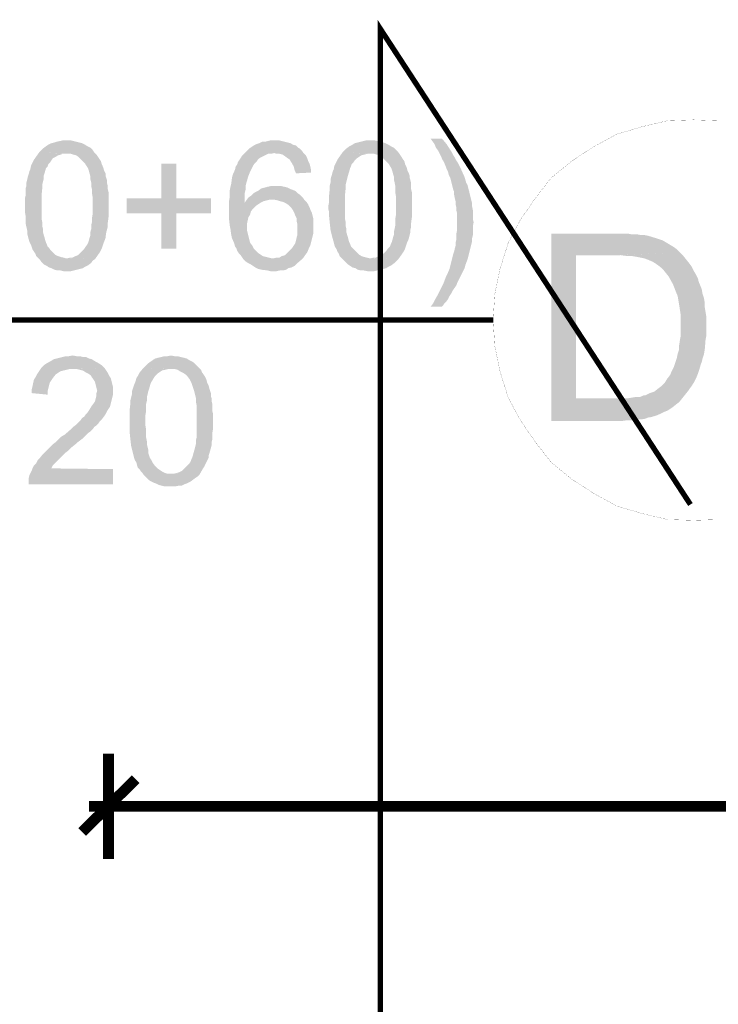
# Model space of a CAD drawing. Header units: millimetres. Extents: x -14047 to 49934, y -21523 to 14989.
# Tile 110 of 256: x 1472 to 1554, y 5466 to 5581. Entities that reach past the tile are written whole.
import ezdxf

# ---------------------------------------------------------------- set-up
doc = ezdxf.new("R2010")
doc.units = ezdxf.units.MM
doc.layers.add('H', color=7, linetype='Continuous')
doc.layers.add('P', color=7, linetype='Continuous')

msp = doc.modelspace()

# ---------------------------------------------------------------- hatches: boundary and pattern name
at = {"layer": 'H', "linetype": 'Continuous'}
for points in [[(1481.003, 5553.121), (1477.739, 5553.211), (1478.094, 5553.301), (1478.359, 5553.301), (1478.709, 5553.476), (1478.974, 5553.566), (1479.239, 5553.826), (1479.504, 5554.091), (1479.769, 5554.356), (1479.944, 5554.62), (1480.124, 5554.885), (1480.209, 5555.06), (1480.298, 5555.325), (1480.388, 5555.68), (1480.473, 5555.945), (1480.473, 5556.295), (1480.563, 5556.65), (1480.563, 5557.09), (1480.648, 5557.445), (1480.648, 5557.885), (1480.738, 5558.415), (1480.738, 5558.855), (1480.738, 5559.385), (1480.738, 5559.915), (1480.738, 5560.355), (1480.648, 5560.885), (1480.648, 5561.325), (1480.563, 5561.675), (1480.563, 5562.114), (1480.473, 5562.469), (1480.473, 5562.824), (1480.388, 5563.089), (1480.298, 5563.439), (1480.209, 5563.704), (1480.124, 5563.879), (1479.944, 5564.144), (1479.859, 5564.319), (1479.594, 5564.584), (1479.329, 5564.849), (1479.064, 5565.114), (1478.799, 5565.289), (1478.444, 5565.379), (1478.184, 5565.469), (1477.829, 5565.469), (1474.479, 5565.644), (1474.654, 5565.819), (1474.919, 5566.084), (1475.269, 5566.349), (1475.534, 5566.524), (1475.889, 5566.704), (1476.244, 5566.789), (1476.504, 5566.879), (1476.949, 5566.969), (1477.299, 5567.054), (1477.654, 5567.054), (1478.094, 5567.054), (1478.444, 5566.969), (1478.799, 5566.879), (1479.154, 5566.789), (1479.504, 5566.704), (1479.859, 5566.524), (1480.124, 5566.349), (1480.473, 5566.174), (1480.738, 5565.909), (1480.913, 5565.644), (1481.178, 5565.379), (1481.358, 5565.114), (1481.533, 5564.849), (1481.708, 5564.584), (1481.798, 5564.234), (1481.973, 5563.879), (1482.063, 5563.529), (1482.238, 5563.174), (1482.238, 5562.909), (1482.328, 5562.644), (1482.413, 5562.379), (1482.413, 5562.03), (1482.503, 5561.675), (1482.503, 5561.325), (1482.593, 5560.97), (1482.593, 5560.53), (1482.593, 5560.175), (1482.593, 5559.735), (1482.593, 5558.94), (1482.593, 5558.5), (1482.593, 5558.06), (1482.503, 5557.355), (1482.503, 5556.915), (1482.413, 5556.56), (1482.328, 5556.295), (1482.238, 5555.59), (1482.148, 5555.325), (1482.063, 5555.15), (1481.798, 5554.356), (1481.618, 5554.006), (1481.443, 5553.741)], [(1498.376, 5553.121), (1498.201, 5553.386), (1498.021, 5553.651), (1497.846, 5553.826), (1497.671, 5554.091), (1497.581, 5554.356), (1497.406, 5554.62), (1497.316, 5554.975), (1497.051, 5555.59), (1496.966, 5555.945), (1496.876, 5556.65), (1496.786, 5557.09), (1496.701, 5557.885), (1496.701, 5558.325), (1496.701, 5559.47), (1496.701, 5559.915), (1496.786, 5560.355), (1496.786, 5560.795), (1496.786, 5561.145), (1496.876, 5561.59), (1496.966, 5561.94), (1497.051, 5562.644), (1497.141, 5562.999), (1497.406, 5563.614), (1497.491, 5563.969), (1497.671, 5564.234), (1497.756, 5564.499), (1497.936, 5564.764), (1498.111, 5565.029), (1498.201, 5565.204), (1498.551, 5565.554), (1498.816, 5565.819), (1499.081, 5566.084), (1499.346, 5566.264), (1499.611, 5566.439), (1499.961, 5566.614), (1500.226, 5566.704), (1500.581, 5566.879), (1500.931, 5566.879), (1501.286, 5566.969), (1501.641, 5567.054), (1502.081, 5567.054), (1502.521, 5567.054), (1502.87, 5566.969), (1503.225, 5566.879), (1503.58, 5566.789), (1503.93, 5566.704), (1504.195, 5566.524), (1504.55, 5566.439), (1504.815, 5566.174), (1504.99, 5566.084), (1505.255, 5565.819), (1505.43, 5565.554), (1501.991, 5565.554), (1501.641, 5565.469), (1501.286, 5565.469), (1500.931, 5565.289), (1500.581, 5565.114), (1500.406, 5565.029), (1500.141, 5564.849), (1499.961, 5564.584), (1499.696, 5564.319), (1499.521, 5564.059), (1499.346, 5563.704), (1499.171, 5563.349), (1498.991, 5562.909), (1498.906, 5562.644), (1498.816, 5562.294), (1498.726, 5562.03), (1498.641, 5561.675), (1498.641, 5561.235), (1498.551, 5560.885), (1498.551, 5560.44), (1498.551, 5560), (1498.551, 5559.735), (1500.141, 5559.56), (1499.876, 5559.385), (1499.696, 5559.205), (1499.436, 5558.94), (1499.256, 5558.68), (1499.171, 5558.325), (1498.991, 5558.06), (1498.906, 5557.71), (1498.816, 5557.265), (1498.816, 5556.915), (1498.816, 5556.475), (1498.906, 5556.12), (1498.991, 5555.765), (1499.081, 5555.415), (1499.171, 5555.06), (1499.436, 5554.71), (1499.611, 5554.356), (1499.876, 5554.091), (1500.141, 5553.826), (1500.406, 5553.651), (1500.666, 5553.476), (1501.021, 5553.386), (1501.376, 5553.301), (1501.726, 5553.211), (1501.901, 5553.211)], [(1516.539, 5553.121), (1513.279, 5553.211), (1513.629, 5553.301), (1513.894, 5553.301), (1514.249, 5553.476), (1514.514, 5553.566), (1514.864, 5553.826), (1515.129, 5554.091), (1515.309, 5554.356), (1515.569, 5554.62), (1515.659, 5554.885), (1515.749, 5555.06), (1515.834, 5555.325), (1515.924, 5555.68), (1516.014, 5555.945), (1516.014, 5556.295), (1516.099, 5556.65), (1516.189, 5557.09), (1516.189, 5557.445), (1516.189, 5557.885), (1516.279, 5558.415), (1516.279, 5558.855), (1516.279, 5559.385), (1516.279, 5559.915), (1516.279, 5560.355), (1516.189, 5560.885), (1516.189, 5561.325), (1516.189, 5561.675), (1516.099, 5562.114), (1516.014, 5562.469), (1516.014, 5562.824), (1515.924, 5563.089), (1515.834, 5563.439), (1515.749, 5563.704), (1515.659, 5563.879), (1515.484, 5564.144), (1515.394, 5564.319), (1515.129, 5564.584), (1514.864, 5564.849), (1514.599, 5565.114), (1514.339, 5565.289), (1513.984, 5565.379), (1513.719, 5565.469), (1513.364, 5565.469), (1510.014, 5565.644), (1510.189, 5565.819), (1510.454, 5566.084), (1510.809, 5566.349), (1511.164, 5566.524), (1511.424, 5566.704), (1511.779, 5566.789), (1512.134, 5566.879), (1512.484, 5566.969), (1512.839, 5567.054), (1513.279, 5567.054), (1513.629, 5567.054), (1514.074, 5566.969), (1514.424, 5566.879), (1514.779, 5566.789), (1515.044, 5566.704), (1515.394, 5566.524), (1515.659, 5566.349), (1516.014, 5566.174), (1516.279, 5565.909), (1516.539, 5565.644), (1516.719, 5565.379), (1516.894, 5565.114), (1517.069, 5564.849), (1517.249, 5564.584), (1517.334, 5564.234), (1517.513, 5563.879), (1517.598, 5563.529), (1517.773, 5563.174), (1517.863, 5562.909), (1517.863, 5562.644), (1517.953, 5562.379), (1518.038, 5562.03), (1518.038, 5561.675), (1518.038, 5561.325), (1518.128, 5560.97), (1518.128, 5560.53), (1518.128, 5560.175), (1518.128, 5559.735), (1518.128, 5558.94), (1518.128, 5558.5), (1518.128, 5558.06), (1518.038, 5557.355), (1518.038, 5556.915), (1517.953, 5556.56), (1517.953, 5556.295), (1517.773, 5555.59), (1517.688, 5555.325), (1517.598, 5555.15), (1517.334, 5554.356), (1517.159, 5554.006), (1516.984, 5553.741)], [(1520.333, 5547.566), (1520.598, 5547.921), (1520.773, 5548.271), (1521.128, 5548.891), (1521.303, 5549.241), (1521.478, 5549.596), (1521.658, 5549.946), (1521.833, 5550.301), (1522.098, 5551.006), (1522.273, 5551.361), (1522.538, 5551.976), (1522.628, 5552.331), (1522.713, 5552.681), (1522.803, 5553.036), (1522.888, 5553.386), (1522.978, 5553.741), (1523.068, 5554.006), (1523.153, 5554.356), (1523.243, 5554.71), (1523.243, 5555.06), (1523.333, 5555.415), (1523.333, 5556.12), (1523.418, 5556.475), (1523.418, 5556.74), (1523.418, 5557.795), (1523.418, 5558.15), (1523.418, 5558.5), (1523.333, 5558.855), (1523.333, 5559.205), (1523.243, 5559.56), (1523.243, 5559.915), (1523.153, 5560.265), (1523.068, 5560.705), (1523.068, 5561.06), (1522.978, 5561.235), (1522.888, 5561.59), (1522.803, 5561.94), (1522.713, 5562.294), (1522.628, 5562.644), (1522.448, 5562.999), (1522.363, 5563.349), (1522.183, 5563.704), (1522.098, 5563.969), (1521.918, 5564.409), (1521.833, 5564.584), (1521.658, 5564.849), (1521.568, 5565.114), (1521.393, 5565.469), (1521.213, 5565.819), (1520.948, 5566.174), (1520.773, 5566.614), (1520.508, 5566.969), (1520.333, 5567.234), (1521.658, 5567.234), (1522.183, 5566.614), (1522.803, 5565.644), (1522.978, 5565.289), (1523.153, 5565.029), (1523.333, 5564.674), (1523.508, 5564.409), (1523.683, 5564.059), (1523.863, 5563.704), (1524.303, 5562.734), (1524.478, 5562.114), (1524.653, 5561.765), (1524.743, 5561.41), (1524.833, 5561.06), (1525.007, 5560.355), (1525.092, 5560), (1525.182, 5559.65), (1525.182, 5559.295), (1525.272, 5558.855), (1525.272, 5558.5), (1525.272, 5558.15), (1525.272, 5557.795), (1525.357, 5557.445), (1525.272, 5557), (1525.272, 5556.65), (1525.272, 5555.945), (1525.182, 5555.59), (1525.182, 5555.24), (1525.092, 5554.885), (1525.007, 5554.536), (1524.743, 5553.476), (1524.653, 5553.121), (1524.388, 5552.416), (1524.303, 5552.066), (1523.773, 5551.006), (1523.598, 5550.651), (1523.418, 5550.301), (1523.333, 5550.036), (1523.068, 5549.681), (1522.888, 5549.416), (1522.713, 5549.066), (1522.538, 5548.801), (1522.363, 5548.446), (1522.183, 5548.186), (1521.918, 5547.921), (1521.743, 5547.656), (1521.658, 5547.566)], [(1477.739, 5551.711), (1477.299, 5551.711), (1476.949, 5551.801), (1476.594, 5551.801), (1476.244, 5551.886), (1475.889, 5552.066), (1475.624, 5552.151), (1475.359, 5552.331), (1475.009, 5552.506), (1474.744, 5552.771), (1474.564, 5553.036), (1474.299, 5553.301), (1474.124, 5553.476), (1474.039, 5553.741), (1473.859, 5554.006), (1473.684, 5554.271), (1473.594, 5554.536), (1473.509, 5554.795), (1473.329, 5555.15), (1473.154, 5555.765), (1473.069, 5556.12), (1473.069, 5556.475), (1472.889, 5557.265), (1472.889, 5558.15), (1472.805, 5558.59), (1472.805, 5559.03), (1472.805, 5559.385), (1472.805, 5559.825), (1472.805, 5560.265), (1472.889, 5560.62), (1472.889, 5561.41), (1472.979, 5561.765), (1472.979, 5562.114), (1473.069, 5562.469), (1473.154, 5562.824), (1473.244, 5563.089), (1473.329, 5563.439), (1473.419, 5563.614), (1473.509, 5564.059), (1473.684, 5564.409), (1473.859, 5564.764), (1474.039, 5565.029), (1474.479, 5565.644), (1477.654, 5565.469), (1477.299, 5565.469), (1477.034, 5565.379), (1476.684, 5565.289), (1476.419, 5565.114), (1476.064, 5564.939), (1475.889, 5564.674), (1475.714, 5564.409), (1475.534, 5564.234), (1475.449, 5563.969), (1475.269, 5563.794), (1475.094, 5563.174), (1475.009, 5562.909), (1475.009, 5562.559), (1474.919, 5562.204), (1474.829, 5561.855), (1474.829, 5561.41), (1474.744, 5560.53), (1474.744, 5560.09), (1474.744, 5558.855), (1474.744, 5558.325), (1474.744, 5557.885), (1474.829, 5557.445), (1474.829, 5557), (1474.919, 5556.65), (1474.919, 5556.295), (1475.009, 5555.945), (1475.094, 5555.68), (1475.184, 5555.325), (1475.269, 5555.06), (1475.359, 5554.885), (1475.449, 5554.62), (1475.624, 5554.446), (1475.799, 5554.181), (1476.064, 5553.916), (1476.329, 5553.651), (1476.684, 5553.476), (1476.949, 5553.386), (1477.299, 5553.301), (1477.654, 5553.211), (1481.003, 5553.121), (1480.738, 5552.946), (1480.563, 5552.681), (1480.209, 5552.416), (1479.859, 5552.241), (1479.594, 5552.066), (1479.239, 5551.976), (1478.889, 5551.886), (1478.534, 5551.801), (1478.184, 5551.711)], [(1504.55, 5563.174), (1504.37, 5563.614), (1504.285, 5563.969), (1504.105, 5564.319), (1503.93, 5564.584), (1503.84, 5564.764), (1503.58, 5564.939), (1503.225, 5565.204), (1502.96, 5565.379), (1502.61, 5565.469), (1502.256, 5565.469), (1501.991, 5565.554), (1505.43, 5565.554), (1505.695, 5565.289), (1505.87, 5564.939), (1505.96, 5564.674), (1506.135, 5564.319), (1506.225, 5563.969), (1506.31, 5563.614), (1506.31, 5563.264)], [(1513.279, 5551.711), (1512.924, 5551.711), (1512.484, 5551.801), (1512.134, 5551.801), (1511.779, 5551.886), (1511.514, 5552.066), (1511.164, 5552.151), (1510.899, 5552.331), (1510.634, 5552.506), (1510.369, 5552.771), (1510.104, 5553.036), (1509.84, 5553.301), (1509.665, 5553.476), (1509.575, 5553.741), (1509.4, 5554.006), (1509.31, 5554.271), (1509.135, 5554.536), (1509.045, 5554.795), (1508.96, 5555.15), (1508.78, 5555.765), (1508.695, 5556.12), (1508.605, 5556.475), (1508.515, 5557.265), (1508.43, 5558.15), (1508.43, 5558.59), (1508.34, 5559.03), (1508.34, 5559.385), (1508.43, 5559.825), (1508.43, 5560.265), (1508.43, 5560.62), (1508.515, 5561.41), (1508.515, 5561.765), (1508.605, 5562.114), (1508.605, 5562.469), (1508.695, 5562.824), (1508.78, 5563.089), (1508.87, 5563.439), (1508.96, 5563.614), (1509.045, 5564.059), (1509.22, 5564.409), (1509.4, 5564.764), (1509.575, 5565.029), (1510.014, 5565.644), (1513.279, 5565.469), (1512.924, 5565.469), (1512.574, 5565.379), (1512.219, 5565.289), (1511.954, 5565.114), (1511.689, 5564.939), (1511.424, 5564.674), (1511.249, 5564.409), (1511.074, 5564.234), (1510.984, 5563.969), (1510.899, 5563.794), (1510.719, 5563.174), (1510.634, 5562.909), (1510.544, 5562.559), (1510.454, 5562.204), (1510.369, 5561.855), (1510.369, 5561.41), (1510.279, 5560.53), (1510.279, 5560.09), (1510.279, 5558.855), (1510.279, 5558.325), (1510.279, 5557.885), (1510.369, 5557.445), (1510.369, 5557), (1510.454, 5556.65), (1510.454, 5556.295), (1510.544, 5555.945), (1510.634, 5555.68), (1510.719, 5555.325), (1510.809, 5555.06), (1510.899, 5554.885), (1510.984, 5554.62), (1511.164, 5554.446), (1511.424, 5554.181), (1511.689, 5553.916), (1511.954, 5553.651), (1512.219, 5553.476), (1512.484, 5553.386), (1512.839, 5553.301), (1513.189, 5553.211), (1516.539, 5553.121), (1516.364, 5552.946), (1516.099, 5552.681), (1515.749, 5552.416), (1515.394, 5552.241), (1515.129, 5552.066), (1514.779, 5551.976), (1514.424, 5551.886), (1514.074, 5551.801), (1513.719, 5551.711), (1513.364, 5551.711)], [(1488.762, 5554.356), (1488.762, 5558.5), (1484.708, 5558.5), (1484.708, 5560.265), (1488.762, 5560.265), (1488.762, 5564.319), (1490.527, 5564.319), (1490.527, 5560.265), (1494.582, 5560.265), (1494.582, 5558.5), (1490.527, 5558.5), (1490.527, 5554.356)], [(1500.141, 5559.56), (1498.551, 5559.735), (1498.726, 5560), (1498.991, 5560.355), (1499.256, 5560.53), (1499.521, 5560.795), (1499.786, 5560.97), (1500.141, 5561.145), (1500.491, 5561.41), (1500.846, 5561.5), (1501.196, 5561.59), (1501.551, 5561.675), (1501.901, 5561.675), (1502.166, 5561.675), (1502.521, 5561.675), (1502.87, 5561.675), (1503.225, 5561.59), (1503.58, 5561.5), (1503.93, 5561.325), (1504.195, 5561.235), (1504.55, 5561.06), (1504.815, 5560.795), (1505.075, 5560.62), (1505.34, 5560.355), (1505.52, 5560.09), (1501.816, 5560.09), (1501.461, 5560.09), (1501.111, 5560), (1500.756, 5559.915), (1500.406, 5559.735)], [(1501.901, 5551.711), (1501.551, 5551.711), (1501.196, 5551.801), (1500.491, 5551.886), (1500.141, 5551.976), (1499.786, 5552.151), (1499.521, 5552.331), (1499.256, 5552.506), (1498.906, 5552.681), (1498.641, 5552.856), (1498.376, 5553.121), (1501.901, 5553.211), (1502.256, 5553.301), (1502.61, 5553.301), (1502.87, 5553.476), (1503.225, 5553.566), (1503.49, 5553.826), (1503.755, 5554.091), (1504.105, 5554.446), (1504.285, 5554.71), (1504.46, 5554.975), (1504.55, 5555.325), (1504.635, 5555.68), (1504.725, 5556.03), (1504.725, 5556.475), (1504.725, 5557.18), (1504.635, 5557.53), (1504.635, 5557.885), (1504.46, 5558.235), (1504.37, 5558.5), (1504.195, 5558.855), (1504.02, 5559.12), (1503.665, 5559.47), (1503.4, 5559.65), (1503.05, 5559.825), (1502.695, 5559.915), (1502.431, 5560), (1501.991, 5560.09), (1501.816, 5560.09), (1505.52, 5560.09), (1505.785, 5559.825), (1505.96, 5559.56), (1506.135, 5559.205), (1506.225, 5558.94), (1506.4, 5558.59), (1506.575, 5557.885), (1506.575, 5557.53), (1506.575, 5557.09), (1506.575, 5556.475), (1506.575, 5556.12), (1506.49, 5555.765), (1506.31, 5555.06), (1506.225, 5554.71), (1506.045, 5554.356), (1505.87, 5553.916), (1505.605, 5553.566), (1505.43, 5553.301), (1505.165, 5553.036), (1504.635, 5552.591), (1504.37, 5552.331), (1504.02, 5552.151), (1503.665, 5552.066), (1503.4, 5551.886), (1503.05, 5551.801), (1502.695, 5551.801), (1502.256, 5551.711)], [(1534.441, 5534.163), (1534.441, 5556.12), (1542.73, 5556.12), (1543.35, 5556.12), (1543.88, 5556.03), (1544.495, 5556.03), (1544.935, 5555.945), (1545.375, 5555.945), (1545.82, 5555.855), (1546.965, 5555.505), (1547.494, 5555.325), (1547.934, 5555.06), (1548.374, 5554.795), (1548.814, 5554.536), (1549.169, 5554.271), (1549.519, 5553.916), (1542.025, 5553.566), (1537.351, 5553.566), (1537.351, 5536.808), (1549.434, 5536.368), (1549.079, 5536.103), (1548.639, 5535.748), (1548.109, 5535.398), (1547.669, 5535.223), (1547.14, 5534.958), (1546.7, 5534.778), (1546.085, 5534.603), (1545.905, 5534.603), (1545.465, 5534.428), (1544.935, 5534.338), (1544.405, 5534.338), (1543.88, 5534.253), (1543.35, 5534.253), (1542.73, 5534.163)], [(1549.434, 5536.368), (1537.351, 5536.808), (1542.73, 5536.808), (1543.35, 5536.808), (1543.88, 5536.898), (1544.405, 5536.983), (1544.85, 5536.983), (1545.29, 5537.163), (1545.465, 5537.163), (1545.995, 5537.428), (1546.525, 5537.603), (1546.965, 5537.953), (1547.314, 5538.218), (1547.759, 5538.663), (1548.024, 5539.103), (1548.374, 5539.543), (1548.549, 5539.982), (1548.814, 5540.512), (1548.994, 5541.042), (1549.169, 5541.572), (1549.259, 5542.012), (1549.434, 5542.542), (1549.434, 5543.067), (1549.519, 5543.597), (1549.609, 5544.127), (1549.609, 5544.747), (1549.609, 5545.982), (1549.609, 5546.597), (1549.519, 5547.216), (1549.434, 5547.741), (1549.344, 5548.271), (1549.259, 5548.801), (1549.079, 5549.241), (1548.904, 5549.681), (1548.729, 5550.126), (1548.549, 5550.476), (1548.199, 5551.096), (1547.844, 5551.536), (1547.494, 5551.976), (1547.055, 5552.331), (1546.7, 5552.591), (1546.26, 5552.856), (1545.82, 5553.036), (1545.375, 5553.211), (1544.935, 5553.301), (1544.495, 5553.386), (1543.965, 5553.476), (1543.435, 5553.476), (1542.73, 5553.566), (1542.115, 5553.566), (1549.519, 5553.916), (1549.874, 5553.566), (1550.229, 5553.121), (1550.579, 5552.681), (1550.844, 5552.331), (1551.109, 5551.801), (1551.374, 5551.361), (1551.639, 5550.831), (1551.724, 5550.476), (1551.904, 5550.036), (1552.079, 5549.596), (1552.169, 5549.066), (1552.344, 5548.536), (1552.434, 5548.006), (1552.434, 5547.476), (1552.519, 5546.952), (1552.609, 5546.422), (1552.609, 5545.802), (1552.609, 5545.272), (1552.609, 5544.657), (1552.609, 5544.127), (1552.519, 5543.597), (1552.434, 5542.542), (1552.344, 5542.012), (1552.169, 5541.482), (1552.079, 5541.042), (1551.989, 5540.867), (1551.814, 5540.247), (1551.639, 5539.718), (1551.459, 5539.278), (1551.199, 5538.748), (1550.934, 5538.308), (1550.669, 5537.953), (1550.489, 5537.693), (1550.139, 5537.248), (1549.784, 5536.808)], [(1475.449, 5537.248), (1473.594, 5537.428), (1473.594, 5537.868), (1473.684, 5538.218), (1473.774, 5538.663), (1473.859, 5539.013), (1474.039, 5539.278), (1474.214, 5539.633), (1474.389, 5539.892), (1474.564, 5540.157), (1474.744, 5540.422), (1475.009, 5540.687), (1475.269, 5540.867), (1475.889, 5541.217), (1476.154, 5541.392), (1476.504, 5541.482), (1476.859, 5541.572), (1477.214, 5541.657), (1477.564, 5541.747), (1477.919, 5541.747), (1478.359, 5541.837), (1478.889, 5541.747), (1479.239, 5541.747), (1479.594, 5541.657), (1479.944, 5541.657), (1480.298, 5541.482), (1480.648, 5541.392), (1480.913, 5541.217), (1481.533, 5540.867), (1481.798, 5540.687), (1482.148, 5540.337), (1478.359, 5540.247), (1478.004, 5540.247), (1477.654, 5540.157), (1477.299, 5540.072), (1476.949, 5539.982), (1476.684, 5539.807), (1476.419, 5539.633), (1476.064, 5539.188), (1475.889, 5538.923), (1475.714, 5538.663), (1475.624, 5538.308), (1475.534, 5537.953), (1475.449, 5537.603)], [(1493.262, 5527.904), (1489.912, 5527.989), (1490.262, 5527.989), (1490.617, 5528.079), (1490.882, 5528.169), (1491.232, 5528.344), (1491.497, 5528.609), (1491.762, 5528.874), (1492.027, 5529.139), (1492.202, 5529.399), (1492.292, 5529.664), (1492.377, 5529.844), (1492.467, 5530.109), (1492.557, 5530.459), (1492.642, 5530.724), (1492.732, 5531.079), (1492.822, 5531.429), (1492.822, 5531.869), (1492.907, 5532.224), (1492.907, 5532.663), (1492.907, 5533.193), (1492.907, 5533.633), (1492.907, 5534.163), (1492.907, 5534.693), (1492.907, 5535.133), (1492.907, 5535.573), (1492.907, 5536.013), (1492.822, 5536.458), (1492.822, 5536.898), (1492.732, 5537.248), (1492.642, 5537.603), (1492.557, 5537.868), (1492.467, 5538.133), (1492.377, 5538.398), (1492.292, 5538.663), (1492.202, 5538.838), (1492.117, 5539.013), (1491.852, 5539.368), (1491.587, 5539.633), (1491.322, 5539.807), (1490.967, 5539.982), (1490.702, 5540.157), (1490.352, 5540.247), (1489.997, 5540.247), (1486.648, 5540.337), (1486.913, 5540.602), (1487.178, 5540.867), (1487.528, 5541.127), (1487.792, 5541.307), (1488.057, 5541.482), (1488.412, 5541.572), (1488.762, 5541.657), (1489.117, 5541.747), (1489.467, 5541.747), (1489.912, 5541.837), (1490.352, 5541.747), (1490.702, 5541.747), (1491.057, 5541.657), (1491.407, 5541.572), (1491.762, 5541.482), (1492.027, 5541.307), (1492.377, 5541.127), (1492.642, 5540.952), (1492.907, 5540.687), (1493.172, 5540.422), (1493.437, 5540.157), (1493.527, 5539.892), (1493.702, 5539.633), (1493.877, 5539.368), (1494.057, 5539.013), (1494.142, 5538.663), (1494.317, 5538.308), (1494.407, 5537.953), (1494.497, 5537.693), (1494.582, 5537.428), (1494.582, 5537.073), (1494.672, 5536.808), (1494.672, 5536.458), (1494.762, 5536.103), (1494.762, 5535.748), (1494.762, 5535.308), (1494.847, 5534.958), (1494.847, 5534.518), (1494.847, 5533.723), (1494.847, 5533.283), (1494.762, 5532.838), (1494.762, 5532.049), (1494.672, 5531.694), (1494.672, 5531.344), (1494.582, 5530.989), (1494.407, 5530.369), (1494.317, 5530.109), (1494.317, 5529.844), (1493.967, 5529.139), (1493.792, 5528.784), (1493.612, 5528.519)], [(1473.244, 5526.754), (1473.244, 5527.109), (1473.244, 5527.459), (1473.329, 5527.814), (1473.419, 5527.989), (1473.594, 5528.344), (1473.684, 5528.609), (1473.859, 5528.959), (1474.124, 5529.224), (1474.299, 5529.579), (1474.564, 5529.844), (1474.829, 5530.194), (1475.094, 5530.459), (1475.799, 5531.164), (1476.064, 5531.429), (1476.419, 5531.694), (1476.684, 5531.959), (1477.034, 5532.313), (1477.474, 5532.573), (1478.184, 5533.193), (1478.444, 5533.458), (1478.799, 5533.723), (1479.329, 5534.253), (1479.504, 5534.518), (1479.769, 5534.693), (1479.944, 5534.958), (1480.124, 5535.133), (1480.298, 5535.398), (1480.563, 5535.838), (1480.828, 5536.193), (1481.003, 5536.458), (1481.093, 5536.808), (1481.178, 5537.163), (1481.178, 5537.428), (1481.268, 5537.693), (1481.178, 5538.043), (1481.093, 5538.398), (1481.003, 5538.748), (1480.828, 5539.013), (1480.648, 5539.278), (1480.473, 5539.543), (1480.209, 5539.718), (1479.859, 5539.892), (1479.594, 5540.072), (1479.239, 5540.157), (1478.889, 5540.247), (1478.534, 5540.247), (1482.148, 5540.337), (1482.328, 5540.072), (1482.503, 5539.807), (1482.678, 5539.453), (1482.853, 5539.188), (1482.943, 5538.838), (1483.033, 5538.483), (1483.118, 5538.133), (1483.118, 5537.778), (1483.118, 5537.248), (1483.033, 5536.898), (1482.853, 5536.193), (1482.768, 5535.838), (1482.593, 5535.573), (1482.413, 5535.308), (1482.238, 5534.958), (1482.063, 5534.693), (1481.798, 5534.338), (1481.533, 5534.073), (1481.358, 5533.808), (1481.178, 5533.633), (1480.913, 5533.458), (1480.738, 5533.193), (1480.473, 5532.928), (1480.209, 5532.753), (1479.944, 5532.488), (1479.594, 5532.134), (1479.239, 5531.869), (1478.889, 5531.604), (1478.709, 5531.429), (1478.269, 5531.079), (1477.919, 5530.724), (1477.564, 5530.459), (1477.299, 5530.194), (1477.034, 5529.929), (1476.859, 5529.754), (1476.684, 5529.579), (1476.329, 5529.224), (1476.064, 5528.959), (1475.889, 5528.609), (1483.118, 5528.519), (1483.118, 5526.754)], [(1489.912, 5526.489), (1489.557, 5526.489), (1489.202, 5526.489), (1488.852, 5526.579), (1488.497, 5526.669), (1488.147, 5526.844), (1487.882, 5526.934), (1487.528, 5527.109), (1487.263, 5527.284), (1486.998, 5527.549), (1486.738, 5527.814), (1486.558, 5528.079), (1486.383, 5528.254), (1486.208, 5528.519), (1486.028, 5528.694), (1485.943, 5528.959), (1485.853, 5529.314), (1485.678, 5529.579), (1485.588, 5529.844), (1485.413, 5530.549), (1485.323, 5530.899), (1485.238, 5531.254), (1485.148, 5532.049), (1485.058, 5532.928), (1485.058, 5533.368), (1485.058, 5533.808), (1485.058, 5534.163), (1485.058, 5534.603), (1485.058, 5535.043), (1485.058, 5535.398), (1485.148, 5536.193), (1485.148, 5536.543), (1485.238, 5536.898), (1485.323, 5537.248), (1485.323, 5537.603), (1485.413, 5537.868), (1485.503, 5538.133), (1485.588, 5538.398), (1485.768, 5538.838), (1485.853, 5539.188), (1486.028, 5539.453), (1486.208, 5539.807), (1486.648, 5540.337), (1489.912, 5540.247), (1489.557, 5540.247), (1489.202, 5540.157), (1488.852, 5540.072), (1488.587, 5539.892), (1488.322, 5539.718), (1488.057, 5539.453), (1487.882, 5539.188), (1487.792, 5539.013), (1487.618, 5538.748), (1487.528, 5538.573), (1487.353, 5537.953), (1487.263, 5537.693), (1487.178, 5537.338), (1487.088, 5536.983), (1487.088, 5536.543), (1486.998, 5536.193), (1486.998, 5535.308), (1486.913, 5534.868), (1486.913, 5533.633), (1486.998, 5533.103), (1486.998, 5532.663), (1486.998, 5532.224), (1487.088, 5531.784), (1487.088, 5531.429), (1487.178, 5531.079), (1487.263, 5530.724), (1487.263, 5530.369), (1487.353, 5530.109), (1487.443, 5529.844), (1487.618, 5529.579), (1487.707, 5529.399), (1487.792, 5529.224), (1488.057, 5528.874), (1488.322, 5528.609), (1488.587, 5528.429), (1488.852, 5528.254), (1489.202, 5528.079), (1489.467, 5527.989), (1489.822, 5527.989), (1493.262, 5527.904), (1492.997, 5527.639), (1492.732, 5527.459), (1492.377, 5527.194), (1492.117, 5527.019), (1491.762, 5526.844), (1491.497, 5526.754), (1491.142, 5526.579), (1490.792, 5526.579), (1490.352, 5526.489), (1489.997, 5526.489)]]:
    msp.add_hatch(color=256, dxfattribs=at).paths.add_polyline_path(points)

# ---------------------------------------------------------------- linework, layer by layer
at = {"layer": 'P'}
for points, const_width in [([(1550.754, 5524.375), (1514.424, 5580.107), (1514.424, 5336.105), (1474.919, 5377.729)], 0.635), ([(1551.109, 5569.439), (1548.109, 5569.349), (1545.11, 5568.644), (1542.115, 5567.759), (1539.381, 5566.264), (1536.821, 5564.584), (1534.441, 5562.644), (1532.591, 5560.265), (1530.827, 5557.71), (1529.417, 5555.06), (1528.447, 5551.976), (1527.827, 5548.976), (1527.652, 5545.982), (1527.827, 5542.982), (1528.447, 5539.982), (1529.417, 5536.898), (1530.827, 5534.253), (1532.591, 5531.694), (1534.441, 5529.314), (1536.821, 5527.374), (1539.381, 5525.699), (1542.115, 5524.2), (1545.11, 5523.315), (1548.109, 5522.61), (1551.109, 5522.525), (1554.109, 5522.61)], 0.015), ([(1554.109, 5569.349), (1551.109, 5569.439)], 0.015), ([(1420.687, 5545.982), (1527.652, 5545.982)], 0.635), ([(1482.593, 5495.188), (1482.593, 5482.84)], 1.27), ([(1485.768, 5492.189), (1479.504, 5486.015)], 1.27), ([(1484.793, 5489.014), (1480.298, 5489.014)], 1.27), ([(1701.724, 5489.014), (1483.473, 5489.014)], 1.27)]:
    msp.add_lwpolyline(points, dxfattribs=dict(at, const_width=const_width))

doc.saveas('drawing.dxf')
